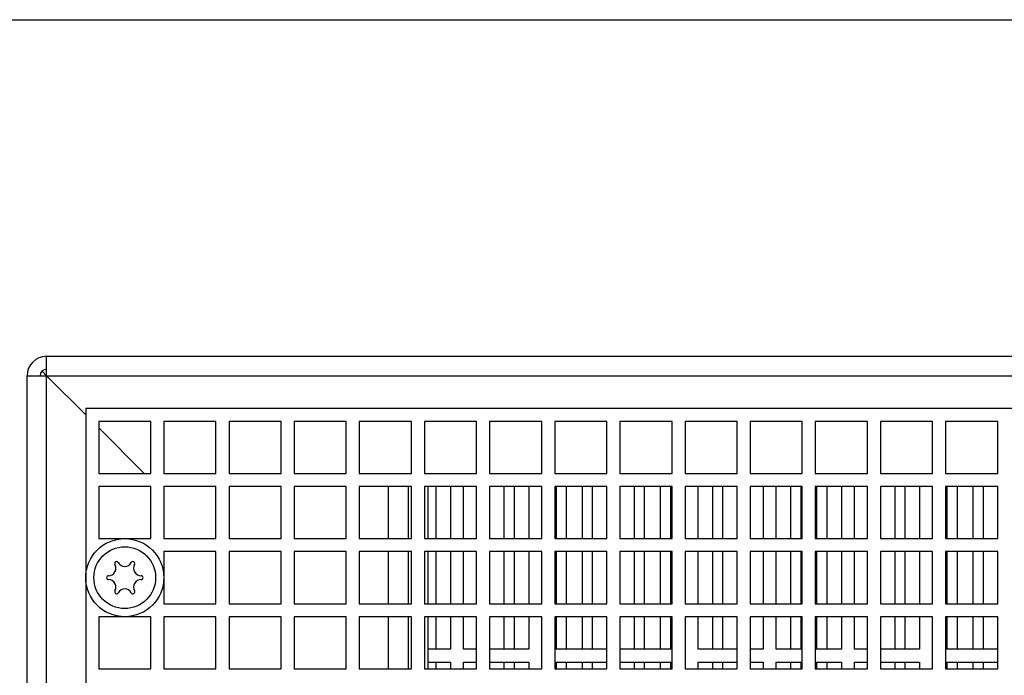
# Model space of a CAD drawing. Header units: millimetres. Extents: x 0 to 1500, y 0 to 2000.
# Tile 26 of 30: x 562 to 713, y 1899 to 2000. Entities that reach past the tile are written whole.
import ezdxf

# ---------------------------------------------------------------- set-up
doc = ezdxf.new("R2010")
doc.units = ezdxf.units.MM
doc.header["$LTSCALE"] = 130.37037
doc.layers.get('0').update_dxf_attribs({"linetype": 'CONTINUOUS'})

msp = doc.modelspace()

# ---------------------------------------------------------------- linework, layer by layer
at = {"color": 7, "linetype": 'CONTINUOUS'}
for p, q in [((0, 2000), (1500, 2000)), ((565.7, 1711.29), (565.7, 1948.29)), ((565.7, 1948.29), (919.7, 1948.29)), ((562.7, 1710.29), (562.7, 1945.29)), ((562.7, 1945.29), (922.7, 1945.29)), ((565, 1945.99), (565.65, 1945.34)), ((565.7, 1945.29), (571.7, 1939.29)), ((571.7, 1940.29), (571.7, 1718.29)), ((913.7, 1940.29), (571.7, 1940.29)), ((573.7, 1938.29), (573.7, 1930.29)), ((581.7, 1938.29), (573.7, 1938.29)), ((581.7, 1930.29), (581.7, 1938.29)), ((583.7, 1938.29), (583.7, 1930.29)), ((591.7, 1938.29), (583.7, 1938.29)), ((591.7, 1930.29), (591.7, 1938.29)), ((593.7, 1938.29), (593.7, 1930.29)), ((601.7, 1938.29), (593.7, 1938.29)), ((601.7, 1930.29), (601.7, 1938.29)), ((603.7, 1938.29), (603.7, 1930.29)), ((611.7, 1938.29), (603.7, 1938.29)), ((611.7, 1930.29), (611.7, 1938.29)), ((613.7, 1938.29), (613.7, 1930.29)), ((621.7, 1938.29), (613.7, 1938.29)), ((621.7, 1930.29), (621.7, 1938.29)), ((623.7, 1938.29), (623.7, 1930.29)), ((631.7, 1938.29), (623.7, 1938.29)), ((631.7, 1930.29), (631.7, 1938.29)), ((633.7, 1938.29), (633.7, 1930.29)), ((641.7, 1938.29), (633.7, 1938.29)), ((641.7, 1930.29), (641.7, 1938.29)), ((643.7, 1938.29), (643.7, 1930.29)), ((651.7, 1938.29), (643.7, 1938.29)), ((651.7, 1930.29), (651.7, 1938.29)), ((653.7, 1938.29), (653.7, 1930.29)), ((661.7, 1938.29), (653.7, 1938.29)), ((661.7, 1930.29), (661.7, 1938.29)), ((663.7, 1938.29), (663.7, 1930.29)), ((671.7, 1938.29), (663.7, 1938.29)), ((671.7, 1930.29), (671.7, 1938.29)), ((673.7, 1938.29), (673.7, 1930.29)), ((681.7, 1938.29), (673.7, 1938.29)), ((681.7, 1930.29), (681.7, 1938.29)), ((683.7, 1938.29), (683.7, 1930.29)), ((691.7, 1938.29), (683.7, 1938.29)), ((691.7, 1930.29), (691.7, 1938.29)), ((693.7, 1938.29), (693.7, 1930.29)), ((701.7, 1938.29), (693.7, 1938.29)), ((701.7, 1930.29), (701.7, 1938.29)), ((703.7, 1938.29), (703.7, 1930.29)), ((711.7, 1938.29), (703.7, 1938.29)), ((711.7, 1930.29), (711.7, 1938.29)), ((573.7, 1937.29), (580.7, 1930.29)), ((573.7, 1930.29), (581.7, 1930.29)), ((583.7, 1930.29), (591.7, 1930.29)), ((593.7, 1930.29), (601.7, 1930.29)), ((603.7, 1930.29), (611.7, 1930.29)), ((613.7, 1930.29), (621.7, 1930.29)), ((623.7, 1930.29), (631.7, 1930.29)), ((633.7, 1930.29), (641.7, 1930.29)), ((643.7, 1930.29), (651.7, 1930.29)), ((653.7, 1930.29), (661.7, 1930.29)), ((663.7, 1930.29), (671.7, 1930.29)), ((673.7, 1930.29), (681.7, 1930.29)), ((683.7, 1930.29), (691.7, 1930.29)), ((693.7, 1930.29), (701.7, 1930.29)), ((703.7, 1930.29), (711.7, 1930.29)), ((573.7, 1928.29), (573.7, 1920.29)), ((581.7, 1928.29), (573.7, 1928.29)), ((581.7, 1920.29), (581.7, 1928.29)), ((583.7, 1928.29), (583.7, 1920.29)), ((591.7, 1928.29), (583.7, 1928.29)), ((591.7, 1920.29), (591.7, 1928.29)), ((593.7, 1928.29), (593.7, 1920.29)), ((601.7, 1928.29), (593.7, 1928.29)), ((601.7, 1920.29), (601.7, 1928.29)), ((603.7, 1928.29), (603.7, 1920.29)), ((611.7, 1928.29), (603.7, 1928.29)), ((611.7, 1920.29), (611.7, 1928.29)), ((613.7, 1928.29), (613.7, 1920.29)), ((621.7, 1928.29), (613.7, 1928.29)), ((618.2, 1920.29), (618.2, 1928.29)), ((621.2, 1928.29), (621.2, 1920.29)), ((621.7, 1920.29), (621.7, 1928.29)), ((623.7, 1928.29), (623.7, 1920.29)), ((631.7, 1928.29), (623.7, 1928.29)), ((624.2, 1928.29), (624.2, 1920.29)), ((625.45, 1928.29), (625.45, 1920.29)), ((627.7, 1928.29), (627.7, 1920.29)), ((629.7, 1920.29), (629.7, 1928.29)), ((631.7, 1920.29), (631.7, 1928.29)), ((633.7, 1928.29), (633.7, 1920.29)), ((641.7, 1928.29), (633.7, 1928.29)), ((635.95, 1920.29), (635.95, 1928.29)), ((637.45, 1928.29), (637.45, 1920.29)), ((639.7, 1928.29), (639.7, 1920.29)), ((641.7, 1920.29), (641.7, 1928.29)), ((643.7, 1928.29), (643.7, 1920.29)), ((651.7, 1928.29), (643.7, 1928.29)), ((643.95, 1920.29), (643.95, 1928.29)), ((645.45, 1928.29), (645.45, 1920.29)), ((647.95, 1920.29), (647.95, 1928.29)), ((649.45, 1928.29), (649.45, 1920.29)), ((651.7, 1920.29), (651.7, 1928.29)), ((653.7, 1928.29), (653.7, 1920.29)), ((661.7, 1928.29), (653.7, 1928.29)), ((655.95, 1920.29), (655.95, 1928.29)), ((657.45, 1928.29), (657.45, 1920.29)), ((659.95, 1920.29), (659.95, 1928.29)), ((661.45, 1928.29), (661.45, 1920.29)), ((661.7, 1920.29), (661.7, 1928.29)), ((663.7, 1928.29), (663.7, 1920.29)), ((671.7, 1928.29), (663.7, 1928.29)), ((665.7, 1920.29), (665.7, 1928.29)), ((667.95, 1920.29), (667.95, 1928.29)), ((669.45, 1928.29), (669.45, 1920.29)), ((671.7, 1920.29), (671.7, 1928.29)), ((673.7, 1928.29), (673.7, 1920.29)), ((681.7, 1928.29), (673.7, 1928.29)), ((675.7, 1928.29), (675.7, 1920.29)), ((677.7, 1920.29), (677.7, 1928.29)), ((679.95, 1920.29), (679.95, 1928.29)), ((681.45, 1928.29), (681.45, 1920.29)), ((681.7, 1920.29), (681.7, 1928.29)), ((683.7, 1928.29), (683.7, 1920.29)), ((691.7, 1928.29), (683.7, 1928.29)), ((683.95, 1920.29), (683.95, 1928.29)), ((685.45, 1928.29), (685.45, 1920.29)), ((687.7, 1928.29), (687.7, 1920.29)), ((689.7, 1920.29), (689.7, 1928.29)), ((691.7, 1920.29), (691.7, 1928.29)), ((693.7, 1928.29), (693.7, 1920.29)), ((701.7, 1928.29), (693.7, 1928.29)), ((695.95, 1920.29), (695.95, 1928.29)), ((697.45, 1928.29), (697.45, 1920.29)), ((699.7, 1928.29), (699.7, 1920.29)), ((701.7, 1920.29), (701.7, 1928.29)), ((703.7, 1928.29), (703.7, 1920.29)), ((711.7, 1928.29), (703.7, 1928.29)), ((703.95, 1920.29), (703.95, 1928.29)), ((705.45, 1928.29), (705.45, 1920.29)), ((707.95, 1920.29), (707.95, 1928.29)), ((709.45, 1928.29), (709.45, 1920.29)), ((711.7, 1920.29), (711.7, 1928.29)), ((573.7, 1920.29), (581.7, 1920.29)), ((583.7, 1920.29), (591.7, 1920.29)), ((593.7, 1920.29), (601.7, 1920.29)), ((603.7, 1920.29), (611.7, 1920.29)), ((613.7, 1920.29), (621.7, 1920.29)), ((623.7, 1920.29), (631.7, 1920.29)), ((633.7, 1920.29), (641.7, 1920.29)), ((643.7, 1920.29), (651.7, 1920.29)), ((653.7, 1920.29), (661.7, 1920.29)), ((663.7, 1920.29), (671.7, 1920.29)), ((673.7, 1920.29), (681.7, 1920.29)), ((683.7, 1920.29), (691.7, 1920.29)), ((693.7, 1920.29), (701.7, 1920.29)), ((703.7, 1920.29), (711.7, 1920.29)), ((583.7, 1918.29), (583.7, 1910.29)), ((591.7, 1918.29), (583.7, 1918.29)), ((591.7, 1910.29), (591.7, 1918.29)), ((593.7, 1918.29), (593.7, 1910.29)), ((601.7, 1918.29), (593.7, 1918.29)), ((601.7, 1910.29), (601.7, 1918.29)), ((603.7, 1918.29), (603.7, 1910.29)), ((611.7, 1918.29), (603.7, 1918.29)), ((611.7, 1910.29), (611.7, 1918.29)), ((613.7, 1918.29), (613.7, 1910.29)), ((621.7, 1918.29), (613.7, 1918.29)), ((618.2, 1910.29), (618.2, 1918.29)), ((621.2, 1918.29), (621.2, 1910.29)), ((621.7, 1910.29), (621.7, 1918.29)), ((623.7, 1918.29), (623.7, 1910.29)), ((631.7, 1918.29), (623.7, 1918.29)), ((624.2, 1918.29), (624.2, 1910.29)), ((625.45, 1918.29), (625.45, 1910.29)), ((627.7, 1918.29), (627.7, 1910.29)), ((629.7, 1910.29), (629.7, 1918.29)), ((631.7, 1910.29), (631.7, 1918.29)), ((633.7, 1918.29), (633.7, 1910.29)), ((641.7, 1918.29), (633.7, 1918.29)), ((635.95, 1910.29), (635.95, 1918.29)), ((637.45, 1918.29), (637.45, 1910.29)), ((639.7, 1918.29), (639.7, 1910.29)), ((641.7, 1910.29), (641.7, 1918.29)), ((643.7, 1918.29), (643.7, 1910.29)), ((651.7, 1918.29), (643.7, 1918.29)), ((643.95, 1910.29), (643.95, 1918.29)), ((645.45, 1918.29), (645.45, 1910.29)), ((647.95, 1910.29), (647.95, 1918.29)), ((649.45, 1918.29), (649.45, 1910.29)), ((651.7, 1910.29), (651.7, 1918.29)), ((653.7, 1918.29), (653.7, 1910.29)), ((661.7, 1918.29), (653.7, 1918.29)), ((655.95, 1910.29), (655.95, 1918.29)), ((657.45, 1918.29), (657.45, 1910.29)), ((659.95, 1910.29), (659.95, 1918.29)), ((661.45, 1918.29), (661.45, 1910.29)), ((661.7, 1910.29), (661.7, 1918.29)), ((663.7, 1918.29), (663.7, 1910.29)), ((671.7, 1918.29), (663.7, 1918.29)), ((665.7, 1910.29), (665.7, 1918.29)), ((667.95, 1910.29), (667.95, 1918.29)), ((669.45, 1918.29), (669.45, 1910.29)), ((671.7, 1910.29), (671.7, 1918.29)), ((673.7, 1918.29), (673.7, 1910.29)), ((681.7, 1918.29), (673.7, 1918.29)), ((675.7, 1918.29), (675.7, 1910.29)), ((677.7, 1910.29), (677.7, 1918.29)), ((679.95, 1910.29), (679.95, 1918.29)), ((681.45, 1918.29), (681.45, 1910.29)), ((681.7, 1910.29), (681.7, 1918.29)), ((683.7, 1918.29), (683.7, 1910.29)), ((691.7, 1918.29), (683.7, 1918.29)), ((683.95, 1910.29), (683.95, 1918.29)), ((685.45, 1918.29), (685.45, 1910.29)), ((687.7, 1918.29), (687.7, 1910.29)), ((689.7, 1910.29), (689.7, 1918.29)), ((691.7, 1910.29), (691.7, 1918.29)), ((693.7, 1918.29), (693.7, 1910.29)), ((701.7, 1918.29), (693.7, 1918.29)), ((695.95, 1910.29), (695.95, 1918.29)), ((697.45, 1918.29), (697.45, 1910.29)), ((699.7, 1918.29), (699.7, 1910.29)), ((701.7, 1910.29), (701.7, 1918.29)), ((703.7, 1918.29), (703.7, 1910.29)), ((711.7, 1918.29), (703.7, 1918.29)), ((703.95, 1910.29), (703.95, 1918.29)), ((705.45, 1918.29), (705.45, 1910.29)), ((707.95, 1910.29), (707.95, 1918.29)), ((709.45, 1918.29), (709.45, 1910.29)), ((711.7, 1910.29), (711.7, 1918.29)), ((583.7, 1910.29), (591.7, 1910.29)), ((593.7, 1910.29), (601.7, 1910.29)), ((603.7, 1910.29), (611.7, 1910.29)), ((613.7, 1910.29), (621.7, 1910.29)), ((623.7, 1910.29), (631.7, 1910.29)), ((633.7, 1910.29), (641.7, 1910.29)), ((643.7, 1910.29), (651.7, 1910.29)), ((653.7, 1910.29), (661.7, 1910.29)), ((663.7, 1910.29), (671.7, 1910.29)), ((673.7, 1910.29), (681.7, 1910.29)), ((683.7, 1910.29), (691.7, 1910.29)), ((693.7, 1910.29), (701.7, 1910.29)), ((703.7, 1910.29), (711.7, 1910.29)), ((573.7, 1908.29), (573.7, 1900.29)), ((581.7, 1908.29), (573.7, 1908.29)), ((581.7, 1900.29), (581.7, 1908.29)), ((583.7, 1908.29), (583.7, 1900.29)), ((591.7, 1908.29), (583.7, 1908.29)), ((591.7, 1900.29), (591.7, 1908.29)), ((593.7, 1908.29), (593.7, 1900.29)), ((601.7, 1908.29), (593.7, 1908.29)), ((601.7, 1900.29), (601.7, 1908.29)), ((603.7, 1908.29), (603.7, 1900.29)), ((611.7, 1908.29), (603.7, 1908.29)), ((611.7, 1900.29), (611.7, 1908.29)), ((613.7, 1908.29), (613.7, 1900.29)), ((621.7, 1908.29), (613.7, 1908.29)), ((618.2, 1900.29), (618.2, 1908.29)), ((621.2, 1908.29), (621.2, 1900.29)), ((621.7, 1900.29), (621.7, 1908.29)), ((623.7, 1908.29), (623.7, 1900.29)), ((631.7, 1908.29), (623.7, 1908.29)), ((624.2, 1908.29), (624.2, 1900.29)), ((625.45, 1908.29), (625.45, 1903.29)), ((627.7, 1908.29), (627.7, 1903.29)), ((629.7, 1903.29), (629.7, 1908.29)), ((631.7, 1900.29), (631.7, 1908.29)), ((633.7, 1908.29), (633.7, 1900.29)), ((641.7, 1908.29), (633.7, 1908.29)), ((635.95, 1903.29), (635.95, 1908.29)), ((637.45, 1908.29), (637.45, 1903.29)), ((639.7, 1908.29), (639.7, 1903.29)), ((641.7, 1900.29), (641.7, 1908.29)), ((643.7, 1908.29), (643.7, 1900.29)), ((651.7, 1908.29), (643.7, 1908.29)), ((643.95, 1903.29), (643.95, 1908.29)), ((645.45, 1908.29), (645.45, 1903.29)), ((647.95, 1903.29), (647.95, 1908.29)), ((649.45, 1908.29), (649.45, 1903.29)), ((651.7, 1900.29), (651.7, 1908.29)), ((653.7, 1908.29), (653.7, 1900.29)), ((661.7, 1908.29), (653.7, 1908.29)), ((655.95, 1903.29), (655.95, 1908.29)), ((657.45, 1908.29), (657.45, 1903.29)), ((659.95, 1903.29), (659.95, 1908.29)), ((661.45, 1908.29), (661.45, 1903.29)), ((661.7, 1900.29), (661.7, 1908.29)), ((663.7, 1908.29), (663.7, 1900.29)), ((671.7, 1908.29), (663.7, 1908.29)), ((665.7, 1903.29), (665.7, 1908.29)), ((667.95, 1903.29), (667.95, 1908.29)), ((669.45, 1908.29), (669.45, 1903.29)), ((671.7, 1900.29), (671.7, 1908.29)), ((673.7, 1908.29), (673.7, 1900.29)), ((681.7, 1908.29), (673.7, 1908.29)), ((675.7, 1908.29), (675.7, 1903.29)), ((677.7, 1903.29), (677.7, 1908.29)), ((679.95, 1903.29), (679.95, 1908.29)), ((681.45, 1908.29), (681.45, 1903.29)), ((681.7, 1900.29), (681.7, 1908.29)), ((683.7, 1908.29), (683.7, 1900.29)), ((691.7, 1908.29), (683.7, 1908.29)), ((683.95, 1903.29), (683.95, 1908.29)), ((685.45, 1908.29), (685.45, 1903.29)), ((687.7, 1908.29), (687.7, 1903.29)), ((689.7, 1903.29), (689.7, 1908.29)), ((691.7, 1900.29), (691.7, 1908.29)), ((693.7, 1908.29), (693.7, 1900.29)), ((701.7, 1908.29), (693.7, 1908.29)), ((695.95, 1903.29), (695.95, 1908.29)), ((697.45, 1908.29), (697.45, 1903.29)), ((699.7, 1908.29), (699.7, 1903.29)), ((701.7, 1900.29), (701.7, 1908.29)), ((703.7, 1908.29), (703.7, 1900.29)), ((711.7, 1908.29), (703.7, 1908.29)), ((703.95, 1903.29), (703.95, 1908.29)), ((705.45, 1908.29), (705.45, 1903.29)), ((707.95, 1903.29), (707.95, 1908.29)), ((709.45, 1908.29), (709.45, 1903.29)), ((711.7, 1900.29), (711.7, 1908.29)), ((627.7, 1903.29), (624.2, 1903.29)), ((631.7, 1903.29), (629.7, 1903.29)), ((639.7, 1903.29), (633.7, 1903.29)), ((651.7, 1903.29), (643.7, 1903.29)), ((661.7, 1903.29), (653.7, 1903.29)), ((671.7, 1903.29), (665.7, 1903.29)), ((675.7, 1903.29), (673.7, 1903.29)), ((681.7, 1903.29), (677.7, 1903.29)), ((687.7, 1903.29), (683.7, 1903.29)), ((691.7, 1903.29), (689.7, 1903.29)), ((699.7, 1903.29), (693.7, 1903.29)), ((711.7, 1903.29), (703.7, 1903.29)), ((573.7, 1900.29), (581.7, 1900.29)), ((583.7, 1900.29), (591.7, 1900.29)), ((593.7, 1900.29), (601.7, 1900.29)), ((603.7, 1900.29), (611.7, 1900.29)), ((613.7, 1900.29), (621.7, 1900.29)), ((623.7, 1900.29), (631.7, 1900.29)), ((624.2, 1901.29), (627.7, 1901.29)), ((625.45, 1901.29), (625.45, 1900.29)), ((627.7, 1901.29), (627.7, 1900.29)), ((629.7, 1900.29), (629.7, 1901.29)), ((629.7, 1901.29), (631.7, 1901.29)), ((633.7, 1901.29), (639.7, 1901.29)), ((633.7, 1900.29), (641.7, 1900.29)), ((635.95, 1900.29), (635.95, 1901.29)), ((637.45, 1901.29), (637.45, 1900.29)), ((639.7, 1901.29), (639.7, 1900.29)), ((643.7, 1901.29), (651.7, 1901.29)), ((643.7, 1900.29), (651.7, 1900.29)), ((643.95, 1900.29), (643.95, 1901.29)), ((645.45, 1901.29), (645.45, 1900.29)), ((647.95, 1900.29), (647.95, 1901.29)), ((649.45, 1901.29), (649.45, 1900.29)), ((653.7, 1901.29), (661.7, 1901.29)), ((653.7, 1900.29), (661.7, 1900.29)), ((655.95, 1900.29), (655.95, 1901.29)), ((657.45, 1901.29), (657.45, 1900.29)), ((659.95, 1900.29), (659.95, 1901.29)), ((661.45, 1901.29), (661.45, 1900.29)), ((663.7, 1900.29), (671.7, 1900.29)), ((665.7, 1900.29), (665.7, 1901.29)), ((665.7, 1901.29), (671.7, 1901.29)), ((667.95, 1900.29), (667.95, 1901.29)), ((669.45, 1901.29), (669.45, 1900.29)), ((673.7, 1901.29), (675.7, 1901.29)), ((673.7, 1900.29), (681.7, 1900.29)), ((675.7, 1901.29), (675.7, 1900.29)), ((677.7, 1900.29), (677.7, 1901.29)), ((677.7, 1901.29), (681.7, 1901.29)), ((679.95, 1900.29), (679.95, 1901.29)), ((681.45, 1901.29), (681.45, 1900.29)), ((683.7, 1901.29), (687.7, 1901.29)), ((683.7, 1900.29), (691.7, 1900.29)), ((683.95, 1900.29), (683.95, 1901.29)), ((685.45, 1901.29), (685.45, 1900.29)), ((687.7, 1901.29), (687.7, 1900.29)), ((689.7, 1900.29), (689.7, 1901.29)), ((689.7, 1901.29), (691.7, 1901.29)), ((693.7, 1901.29), (699.7, 1901.29)), ((693.7, 1900.29), (701.7, 1900.29)), ((695.95, 1900.29), (695.95, 1901.29)), ((697.45, 1901.29), (697.45, 1900.29)), ((699.7, 1901.29), (699.7, 1900.29)), ((703.7, 1901.29), (711.7, 1901.29)), ((703.7, 1900.29), (711.7, 1900.29)), ((703.95, 1900.29), (703.95, 1901.29)), ((705.45, 1901.29), (705.45, 1900.29)), ((707.95, 1900.29), (707.95, 1901.29)), ((709.45, 1901.29), (709.45, 1900.29))]:
    msp.add_line(p, q, dxfattribs=at)
for radius in [6, 4.74]:
    msp.add_circle((577.7, 1914.29), radius, dxfattribs=at)
for centre, radius, start, end in [((565.7, 1945.29), 3, 90, 180), ((565.7, 1945.29), 1, 90, 180), ((567.7, 1943.29), 3, 133.6746, 136.3366), ((576.45, 1916.46), 0.3, 30, 210), ((577.7, 1917.18), 1.15, 210, 330), ((578.95, 1916.46), 0.3, 330, 150), ((575.2, 1915.74), 1.15, 270, 30), ((580.21, 1915.74), 1.15, 150, 270), ((575.2, 1914.29), 0.3, 90, 270), ((575.2, 1912.84), 1.15, 330, 90), ((580.21, 1912.84), 1.15, 90, 210), ((580.21, 1914.29), 0.3, 270, 90), ((576.45, 1912.12), 0.3, 150, 330), ((577.7, 1911.4), 1.15, 30, 150), ((578.95, 1912.12), 0.3, 210, 30)]:
    msp.add_arc(centre, radius, start, end, dxfattribs=at)

doc.saveas('drawing.dxf')
